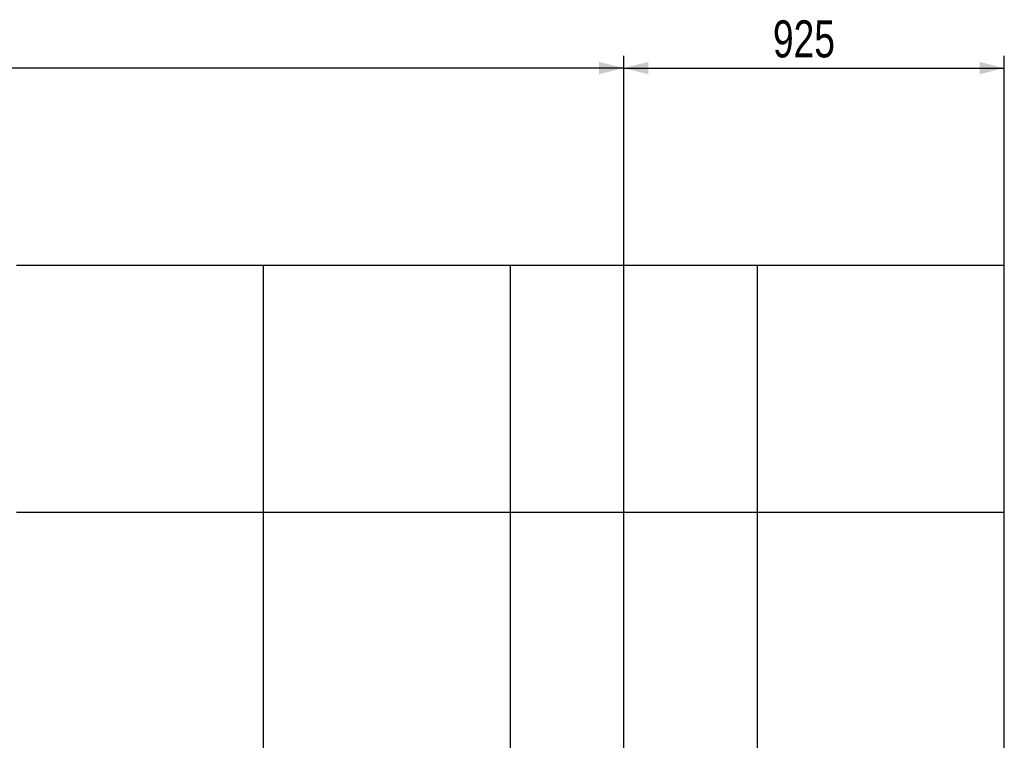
# Model space of a CAD drawing. Header units: millimetres. Extents: x 0 to 841, y 0 to 594.
# Tile 15 of 190: x 179 to 259, y 461 to 520. Entities that reach past the tile are written whole.
import ezdxf

# ---------------------------------------------------------------- set-up
doc = ezdxf.new("R2010")
doc.units = ezdxf.units.MM
doc.layers.add('COTES', color=1, linetype='Continuous')
doc.layers.add('TRAIT-FORT', color=4, linetype='Continuous', lineweight=25)
doc.styles.add('SLDTEXTSTYLE0', font='TXT', dxfattribs={"width": 0.75})
doc.dimstyles.new('SLDDIMSTYLE0', dxfattribs={"dimtxt": 3, "dimasz": 2, "dimexe": 0, "dimexo": 0.0625, "dimgap": 0.75, "dimtad": 1, "dimdec": 0, "dimlfac": 30, "dimrnd": 1e-09, "dimzin": 12, "dimdsep": 46, "dimtxsty": 'SLDTEXTSTYLE0', "dimsah": 1, "dimcen": 0.09, "dimadec": 0, "dimazin": 3, "dimtfac": 1, "dimtdec": 0, "dimtofl": 0, "dimtmove": 0, "dimatfit": 3, "dimfxl": 1, "dimfrac": 2, "dimtolj": 1, "dimtzin": 12, "dimarcsym": 0})

# ---------------------------------------------------------------- blocks, each defined once
blk = doc.blocks.new('_D_3')
at = {"layer": 'COTES', "color": 1, "transparency": 16777216}
for p, q in [((100.072, 398.902), (100.072, 516.8)), ((228.372, 412.069), (228.372, 516.8)), ((228.372, 515.8), (100.072, 515.8))]:
    blk.add_line(p, q, dxfattribs=at)
for points in [[(100.072, 515.8), (102.072, 515.3), (102.072, 516.3)], [(228.372, 515.8), (226.372, 516.3), (226.372, 515.3)]]:
    blk.add_solid(points, dxfattribs=at)
at = {"layer": 'COTES', "color": 1, "transparency": 16777216, "insert": (159.788, 519.667), "char_height": 3, "attachment_point": 1, "style": 'SLDTEXTSTYLE0'}
blk.add_mtext('3849', dxfattribs=at)
blk = doc.blocks.new('_D_4')
at = {"layer": 'COTES', "color": 1, "transparency": 16777216}
for p, q in [((228.372, 412.069), (228.372, 516.8)), ((259.199, 400.8), (259.199, 516.8)), ((228.372, 515.8), (259.199, 515.8))]:
    blk.add_line(p, q, dxfattribs=at)
for points in [[(228.372, 515.8), (230.372, 515.3), (230.372, 516.3)], [(259.199, 515.8), (257.199, 516.3), (257.199, 515.3)]]:
    blk.add_solid(points, dxfattribs=at)
at = {"layer": 'COTES', "color": 1, "transparency": 16777216, "insert": (240.46, 519.667), "char_height": 3, "attachment_point": 1, "style": 'SLDTEXTSTYLE0'}
blk.add_mtext('925', dxfattribs=at)

msp = doc.modelspace()

# ---------------------------------------------------------------- linework, layer by layer
at = {"layer": 'TRAIT-FORT', "color": 4, "linetype": 'Continuous', "lineweight": 25}
for p, q in [((199.199, 499.8), (179.199, 499.8)), ((199.199, 479.8), (199.199, 499.8)), ((219.199, 499.8), (199.199, 499.8)), ((219.199, 479.8), (219.199, 499.8)), ((239.199, 499.8), (219.199, 499.8)), ((239.199, 479.8), (239.199, 499.8)), ((259.199, 499.8), (239.199, 499.8)), ((259.199, 479.8), (259.199, 499.8)), ((199.199, 479.8), (179.199, 479.8)), ((199.199, 459.8), (199.199, 479.8)), ((219.199, 479.8), (199.199, 479.8)), ((219.199, 459.8), (219.199, 479.8)), ((239.199, 479.8), (219.199, 479.8)), ((239.199, 459.8), (239.199, 479.8)), ((259.199, 479.8), (239.199, 479.8)), ((259.199, 459.8), (259.199, 479.8))]:
    msp.add_line(p, q, dxfattribs=at)

# ---------------------------------------------------------------- dimensions: what is measured, and where the dimension line sits
at = {"layer": 'COTES', "color": 1}
for base, p2, picture, middle in [((100.072, 515.8), (100.072, 397.902), '_D_3', (164.222, 515.8)), ((259.199, 515.8), (259.199, 399.8), '_D_4', (243.785, 515.8))]:
    dim = msp.add_linear_dim(base=base, p1=(228.372, 411.069), p2=p2, dimstyle='SLDDIMSTYLE0', dxfattribs=at)
    dim.commit()
    dim.dimension.update_dxf_attribs({"geometry": picture, "text_midpoint": middle, "dimtype": 160})

doc.saveas('drawing.dxf')
